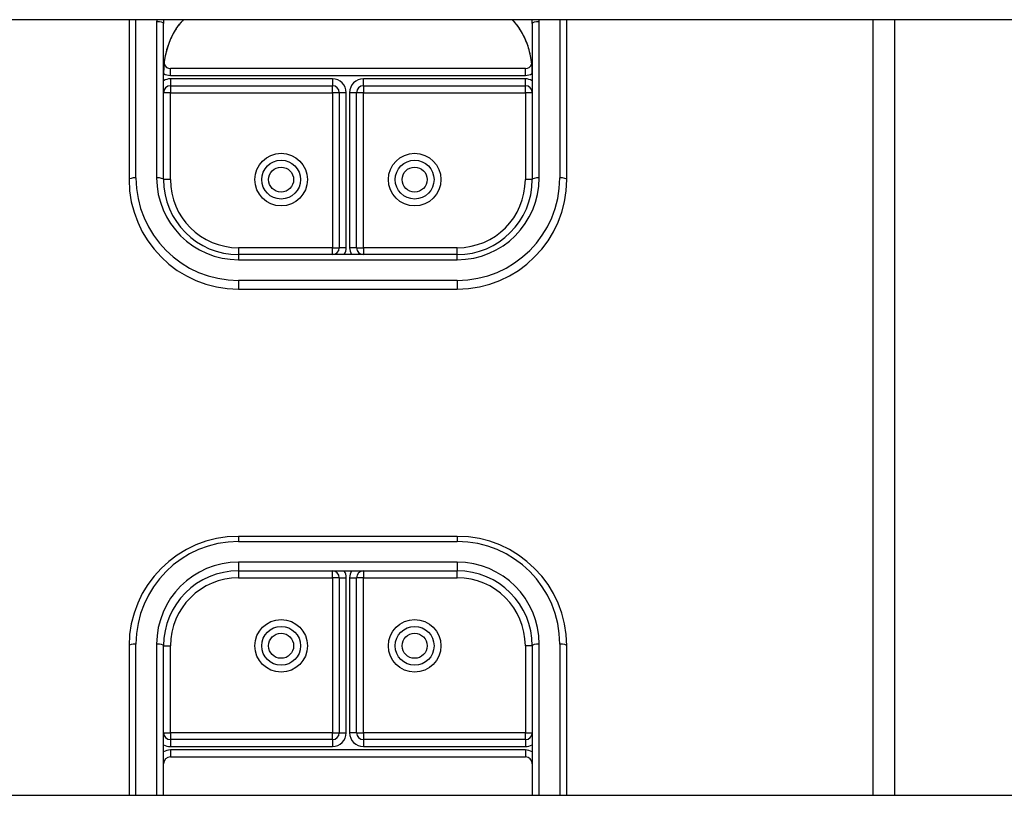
# Model space of a CAD drawing. Header units: inches. Extents: x 24 to 60, y 11.7 to 31.9.
# Tile 45 of 58: x 51 to 55.5, y 18.6 to 22.2. Entities that reach past the tile are written whole.
import ezdxf

# ---------------------------------------------------------------- set-up
doc = ezdxf.new("R2010")
doc.units = ezdxf.units.IN
doc.header["$MEASUREMENT"] = 0
doc.layers.add('Visible Edges(ANSI)', color=7, linetype='Continuous', lineweight=25)
doc.layers.add('Visible Tangent Edges(ANSI)', color=7, linetype='Continuous', lineweight=25)

msp = doc.modelspace()

# ---------------------------------------------------------------- linework, layer by layer
at = {"layer": 'Visible Edges(ANSI)'}
for p, q in [((58.5269, 22.1581), (31.5269, 22.1581)), ((51.5269, 22.1581), (51.5269, 21.4275)), ((51.6844, 21.4275), (51.6844, 22.1407)), ((53.3694, 22.1407), (53.3694, 21.4275)), ((53.5269, 21.4275), (53.5269, 22.1581)), ((55.0269, 18.6147), (55.0269, 22.1581)), ((53.3379, 21.9349), (51.7159, 21.9349)), ((51.7159, 21.8562), (52.456, 21.8562)), ((52.5978, 21.8562), (53.3379, 21.8562)), ((52.4875, 21.8247), (52.4875, 21.1165)), ((52.5663, 21.1165), (52.5663, 21.8247)), ((53.0269, 21.085), (52.0269, 21.085)), ((52.0269, 20.9275), (53.0269, 20.9275)), ((53.0269, 19.7976), (52.0269, 19.7976)), ((52.0269, 19.6401), (53.0269, 19.6401)), ((52.4875, 19.6086), (52.4875, 18.9005)), ((52.5663, 18.9005), (52.5663, 19.6086)), ((51.5269, 19.2976), (51.5269, 18.6147)), ((51.6844, 18.6147), (51.6844, 19.2976)), ((53.3694, 19.2976), (53.3694, 18.6147)), ((53.5269, 18.6147), (53.5269, 19.2976)), ((52.456, 18.869), (51.7159, 18.869)), ((53.3379, 18.869), (52.5978, 18.869)), ((51.7159, 18.7902), (53.3379, 18.7902)), ((31.5269, 18.6147), (58.5269, 18.6147))]:
    msp.add_line(p, q, dxfattribs=at)
at = {"layer": 'Visible Edges(ANSI)', "flags": 128}
for points in [[(51.742, 22.1161), (51.7579, 22.1377), (51.7754, 22.1581)], [(53.2784, 22.1581), (53.296, 22.1377), (53.3119, 22.1161)], [(51.742, 22.1161), (51.735, 22.1053), (51.7285, 22.094), (51.7167, 22.0703), (51.7068, 22.0455), (51.6987, 22.0199), (51.6924, 21.9937), (51.6879, 21.9671), (51.6853, 21.9402), (51.6844, 21.9134)], [(53.3694, 21.9134), (53.3686, 21.9402), (53.3659, 21.9671), (53.3614, 21.9937), (53.3552, 22.0199), (53.3471, 22.0455), (53.3371, 22.0703), (53.3253, 22.094), (53.3188, 22.1053), (53.3119, 22.1161)]]:
    msp.add_lwpolyline(points, dxfattribs=at)
at = {"layer": 'Visible Edges(ANSI)'}
for centre in [(52.2218, 21.4275), (52.832, 21.4275), (52.2218, 19.2976), (52.832, 19.2976)]:
    msp.add_circle(centre, 0.0886, dxfattribs=at)
for centre, radius, start, end in [((51.7159, 21.9664), 0.0315, 201.1481, 270), ((53.3379, 21.9664), 0.0315, 270, 338.8519), ((51.7159, 21.8247), 0.0315, 90, 180), ((52.456, 21.8247), 0.0315, 0, 90), ((52.5978, 21.8247), 0.0315, 90, 180), ((53.3379, 21.8247), 0.0315, 0, 90), ((52.0269, 21.4275), 0.5, 180, 270), ((52.0269, 21.4275), 0.3425, 180, 270), ((53.0269, 21.4275), 0.3425, 270, 0), ((53.0269, 21.4275), 0.5, 270, 0), ((52.456, 21.1165), 0.0315, 270, 0), ((52.5978, 21.1165), 0.0315, 180, 270), ((52.0269, 19.2976), 0.5, 90, 180), ((53.0269, 19.2976), 0.5, 0, 90), ((52.0269, 19.2976), 0.3425, 90, 180), ((52.456, 19.6086), 0.0315, 0, 90), ((52.5978, 19.6086), 0.0315, 90, 180), ((53.0269, 19.2976), 0.3425, 0, 90), ((51.7159, 18.9005), 0.0315, 180, 270), ((52.456, 18.9005), 0.0315, 270, 0), ((52.5978, 18.9005), 0.0315, 180, 270), ((53.3379, 18.9005), 0.0315, 270, 0), ((51.7159, 18.7587), 0.0315, 90, 180), ((53.3379, 18.7587), 0.0315, 0, 90)]:
    msp.add_arc(centre, radius, start, end, dxfattribs=at)
at = {"layer": 'Visible Tangent Edges(ANSI)'}
for p, q in [((51.5584, 21.4355), (51.5584, 22.1581)), ((51.6529, 22.1487), (51.6529, 21.4355)), ((53.4009, 21.4355), (53.4009, 22.1487)), ((53.4954, 22.1581), (53.4954, 21.4355)), ((54.9279, 18.6147), (54.9279, 22.1581)), ((51.7159, 21.9034), (51.7159, 21.9349)), ((53.3379, 21.9034), (53.3379, 21.9349)), ((51.7159, 21.9034), (53.3379, 21.9034)), ((52.456, 21.8876), (51.7159, 21.8876)), ((51.7159, 21.8876), (51.7159, 21.8562)), ((52.456, 21.8876), (52.456, 21.8562)), ((52.5978, 21.8562), (52.5978, 21.8876)), ((53.3379, 21.8876), (52.5978, 21.8876)), ((53.3379, 21.8562), (53.3379, 21.8876)), ((51.7159, 21.8562), (51.7159, 21.8247)), ((52.456, 21.8247), (52.456, 21.8562)), ((52.5978, 21.8562), (52.5978, 21.8247)), ((53.3379, 21.8247), (53.3379, 21.8562)), ((51.7159, 21.8247), (51.6844, 21.8247)), ((51.7159, 21.8247), (52.456, 21.8247)), ((51.7159, 21.4275), (51.7159, 21.8247)), ((52.456, 21.8247), (52.456, 21.1165)), ((52.4875, 21.8247), (52.456, 21.8247)), ((52.519, 21.8247), (52.4875, 21.8247)), ((52.519, 21.1165), (52.519, 21.8247)), ((52.5663, 21.8247), (52.5348, 21.8247)), ((52.5348, 21.8247), (52.5348, 21.1165)), ((52.5978, 21.8247), (52.5663, 21.8247)), ((52.5978, 21.8247), (53.3379, 21.8247)), ((52.5978, 21.1165), (52.5978, 21.8247)), ((53.3379, 21.8247), (53.3379, 21.4275)), ((53.3694, 21.8247), (53.3379, 21.8247)), ((51.7159, 21.4275), (51.6844, 21.4275)), ((53.3694, 21.4275), (53.3379, 21.4275)), ((52.456, 21.1165), (52.0269, 21.1165)), ((52.0269, 21.1165), (52.0269, 21.085)), ((52.456, 21.085), (52.456, 21.1165)), ((52.456, 21.1165), (52.4875, 21.1165)), ((52.519, 21.1165), (52.4875, 21.1165)), ((52.5663, 21.1165), (52.5348, 21.1165)), ((52.5663, 21.1165), (52.5978, 21.1165)), ((53.0269, 21.1165), (52.5978, 21.1165)), ((52.5978, 21.1165), (52.5978, 21.085)), ((53.0269, 21.085), (53.0269, 21.1165)), ((52.0269, 21.085), (52.0269, 21.0615)), ((52.0269, 21.0615), (53.0269, 21.0615)), ((53.0269, 21.0615), (53.0269, 21.085)), ((53.0269, 20.967), (52.0269, 20.967)), ((52.0269, 20.967), (52.0269, 20.9275)), ((53.0269, 20.967), (53.0269, 20.9275)), ((52.0269, 19.7976), (52.0269, 19.7741)), ((52.0269, 19.7741), (53.0269, 19.7741)), ((53.0269, 19.7976), (53.0269, 19.7741)), ((53.0269, 19.6796), (52.0269, 19.6796)), ((52.0269, 19.6796), (52.0269, 19.6401)), ((53.0269, 19.6796), (53.0269, 19.6401)), ((52.0269, 19.6401), (52.0269, 19.6086)), ((52.456, 19.6086), (52.456, 19.6401)), ((52.5978, 19.6401), (52.5978, 19.6086)), ((53.0269, 19.6086), (53.0269, 19.6401)), ((52.0269, 19.6086), (52.456, 19.6086)), ((52.456, 19.6086), (52.456, 18.9005)), ((52.4875, 19.6086), (52.456, 19.6086)), ((52.4875, 19.6086), (52.519, 19.6086)), ((52.519, 18.9005), (52.519, 19.6086)), ((52.5348, 19.6086), (52.5348, 18.9005)), ((52.5348, 19.6086), (52.5663, 19.6086)), ((52.5978, 19.6086), (52.5663, 19.6086)), ((52.5978, 19.6086), (53.0269, 19.6086)), ((52.5978, 18.9005), (52.5978, 19.6086)), ((51.5584, 18.6147), (51.5584, 19.3056)), ((51.6529, 19.3056), (51.6529, 18.6147)), ((53.4009, 18.6147), (53.4009, 19.3056)), ((53.4954, 19.3056), (53.4954, 18.6147)), ((51.6844, 19.2976), (51.7159, 19.2976)), ((51.7159, 18.9005), (51.7159, 19.2976)), ((53.3379, 19.2976), (53.3379, 18.9005)), ((53.3694, 19.2976), (53.3379, 19.2976)), ((51.6844, 18.9005), (51.7159, 18.9005)), ((52.456, 18.9005), (51.7159, 18.9005)), ((51.7159, 18.9005), (51.7159, 18.869)), ((52.456, 18.869), (52.456, 18.9005)), ((52.456, 18.9005), (52.4875, 18.9005)), ((52.4875, 18.9005), (52.519, 18.9005)), ((52.5663, 18.9005), (52.5348, 18.9005)), ((52.5663, 18.9005), (52.5978, 18.9005)), ((53.3379, 18.9005), (52.5978, 18.9005)), ((52.5978, 18.9005), (52.5978, 18.869)), ((53.3379, 18.9005), (53.3694, 18.9005)), ((53.3379, 18.869), (53.3379, 18.9005)), ((51.7159, 18.869), (51.7159, 18.8375)), ((52.456, 18.869), (52.456, 18.8375)), ((52.5978, 18.869), (52.5978, 18.8375)), ((53.3379, 18.869), (53.3379, 18.8375)), ((51.7159, 18.8375), (52.456, 18.8375)), ((51.7159, 18.8217), (51.7159, 18.7902)), ((53.3379, 18.8217), (51.7159, 18.8217)), ((52.5978, 18.8375), (53.3379, 18.8375)), ((53.3379, 18.8217), (53.3379, 18.7902))]:
    msp.add_line(p, q, dxfattribs=at)
at = {"layer": 'Visible Tangent Edges(ANSI)', "flags": 128}
for points in [[(51.7422, 22.1171), (51.7375, 22.1098), (51.7329, 22.1022), (51.7285, 22.0945), (51.7243, 22.0866), (51.7203, 22.0786), (51.7166, 22.0705), (51.713, 22.0622), (51.7097, 22.0539), (51.7066, 22.0455), (51.7037, 22.037), (51.701, 22.0285), (51.6986, 22.0198), (51.6963, 22.0111), (51.6942, 22.0024), (51.6923, 21.9936), (51.6906, 21.9848), (51.6892, 21.9759), (51.6879, 21.967), (51.6868, 21.958), (51.6859, 21.9491), (51.6853, 21.9402), (51.6848, 21.9312), (51.6845, 21.9223), (51.6844, 21.9134)], [(53.3694, 21.9134), (53.3693, 21.9223), (53.369, 21.9312), (53.3686, 21.9402), (53.3679, 21.9491), (53.367, 21.958), (53.3659, 21.967), (53.3647, 21.9759), (53.3632, 21.9848), (53.3615, 21.9936), (53.3596, 22.0024), (53.3576, 22.0111), (53.3553, 22.0198), (53.3528, 22.0284), (53.3501, 22.037), (53.3472, 22.0455), (53.3441, 22.0539), (53.3408, 22.0622), (53.3373, 22.0705), (53.3335, 22.0786), (53.3295, 22.0866), (53.3253, 22.0945), (53.3209, 22.1022), (53.3164, 22.1098), (53.3116, 22.1171)]]:
    msp.add_lwpolyline(points, dxfattribs=at)
at = {"layer": 'Visible Tangent Edges(ANSI)'}
for centre, radius in [((52.2218, 21.4275), 0.1201), ((52.832, 21.4275), 0.1201), ((52.2218, 21.4275), 0.0571), ((52.832, 21.4275), 0.0571), ((52.2218, 19.2976), 0.1201), ((52.832, 19.2976), 0.1201), ((52.2218, 19.2976), 0.0571), ((52.832, 19.2976), 0.0571)]:
    msp.add_circle(centre, radius, dxfattribs=at)
for centre, radius, start, end in [((51.7159, 21.9664), 0.063, 240, 270), ((51.7159, 21.8247), 0.063, 90, 120), ((52.456, 21.8247), 0.063, 0, 90), ((52.5978, 21.8247), 0.063, 90, 180), ((53.3379, 21.9664), 0.063, 270, 300), ((53.3379, 21.8247), 0.063, 60, 90), ((52.0269, 21.4355), 0.4685, 180, 270), ((52.0269, 21.4355), 0.374, 180, 270), ((52.0269, 21.4275), 0.311, 180, 270), ((53.0269, 21.4355), 0.4685, 270, 0), ((53.0269, 21.4355), 0.374, 270, 0), ((53.0269, 21.4275), 0.311, 270, 0), ((52.456, 21.1165), 0.063, 330, 0), ((52.5978, 21.1165), 0.063, 180, 210), ((52.0269, 19.3056), 0.4685, 90, 180), ((53.0269, 19.3056), 0.4685, 0, 90), ((52.0269, 19.3056), 0.374, 90, 180), ((53.0269, 19.3056), 0.374, 0, 90), ((52.456, 19.6086), 0.063, 0, 30), ((52.5978, 19.6086), 0.063, 150, 180), ((52.0269, 19.2976), 0.311, 90, 180), ((53.0269, 19.2976), 0.311, 0, 90), ((52.456, 18.9005), 0.063, 270, 0), ((52.5978, 18.9005), 0.063, 180, 270), ((51.7159, 18.9005), 0.063, 240, 270), ((51.7159, 18.7587), 0.063, 90, 120), ((53.3379, 18.9005), 0.063, 270, 300), ((53.3379, 18.7587), 0.063, 60, 90)]:
    msp.add_arc(centre, radius, start, end, dxfattribs=at)
for centre, major_axis, ratio, start_param, end_param in [((52.0387, 22.1487), (-0.3858, 0), 0.966998, 6.258215, 6.283185), ((51.6529, 22.1407), (0.0315, 0), 0.254784, 0, 1.570796), ((52.0387, 22.1407), (-0.3543, 0), 0.966998, 6.232556, 6.283185), ((52.0387, 21.9295), (-0.3543, 0), 0.966998, 5.552773, 5.703682), ((53.0151, 21.9295), (-0.3543, 0), 0.966998, 3.721096, 3.872005), ((53.0151, 22.1407), (0.3543, 0), 0.966998, 0, 0.050629), ((53.4009, 22.1407), (-0.0315, 0), 0.254784, 4.712389, 6.283185), ((53.0151, 22.1487), (0.3858, 0), 0.966998, 0, 0.02497), ((51.7159, 22.1338), (0.0261, -0.0177), 0.213186, 0, 0.143295), ((53.3379, 22.1338), (-0.0261, -0.0177), 0.213186, 6.139891, 6.283185), ((51.5584, 21.4275), (-0.0315, 0), 0.254784, 4.712389, 6.283185), ((51.6529, 21.4275), (0.0315, 0), 0.254784, 0, 1.570796), ((53.4009, 21.4275), (-0.0315, 0), 0.254784, 4.712389, 6.283185), ((53.4954, 21.4275), (0.0315, 0), 0.254784, 0, 1.570796), ((51.5584, 19.2976), (-0.0315, 0), 0.254784, 4.712389, 6.283185), ((51.6529, 19.2976), (0.0315, 0), 0.254784, 0, 1.570796), ((53.4009, 19.2976), (-0.0315, 0), 0.254784, 4.712389, 6.283185), ((53.4954, 19.2976), (0.0315, 0), 0.254784, 0, 1.570796)]:
    msp.add_ellipse(centre, major_axis=major_axis, ratio=ratio, start_param=start_param, end_param=end_param, dxfattribs=at)

doc.saveas('drawing.dxf')
